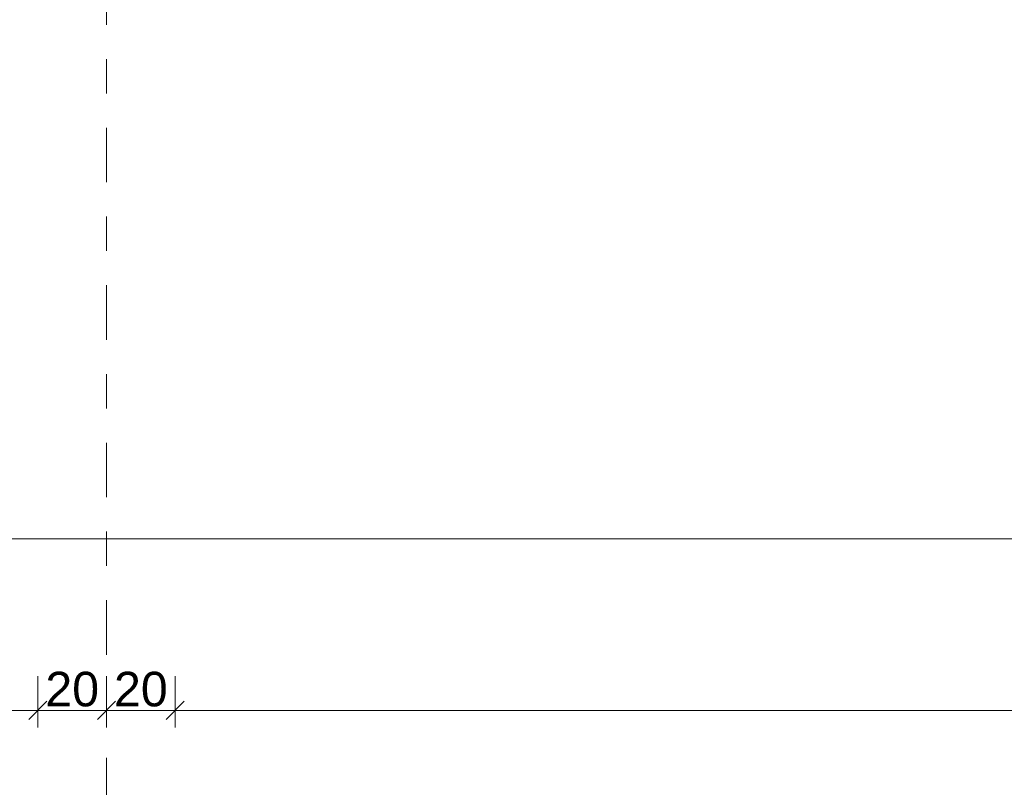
# Model space of a CAD drawing. Header units: metres. Extents: x -180 to 4, y -49 to 6.
# Tile 122 of 183: x -152.87 to -150.01, y -44 to -41.76. Entities that reach past the tile are written whole.
import ezdxf

# ---------------------------------------------------------------- set-up
doc = ezdxf.new("R2010")
doc.units = ezdxf.units.M
doc.header["$LTSCALE"] = 0.05
doc.header["$PDMODE"] = 1
doc.header["$PDSIZE"] = -2
doc.linetypes.add('Linienart-53', pattern=[5.291531, 3.175, -1.058062, 0.352704, -0.705764])
doc.layers.get('0').update_dxf_attribs({"lineweight": 25})
doc.layers.add('70 -71 Achsen- 1 Gebäudeachsen', color=7, linetype='Linienart-53', lineweight=18)
doc.layers.add('Keine', color=7, linetype='Continuous', lineweight=9)
doc.layers.add('70 -76 Bemaßung- 2 Allgemein', color=7, linetype='Continuous', lineweight=5, true_color=0x6666cc)
doc.styles.add('Arial', font='arial.ttf')
doc.dimstyles.new('k+k 1_50', dxfattribs={"dimtxt": 0.100689, "dimasz": 0.05302, "dimexe": 0.05, "dimexo": 0.15, "dimgap": 0.01, "dimtad": 1, "dimdec": 3, "dimtxsty": 'Arial', "dimblk": 'VW_SLASH', "dimblk1": 'VW_SLASH', "dimblk2": 'VW_SLASH', "dimcen": 0, "dimdle": 0.05, "dimadec": 3, "dimazin": 0, "dimtfac": 0.75, "dimtdec": 3, "dimtix": 1, "dimtmove": 0, "dimatfit": 0, "dimldrblk": 'VW_SLASH-1', "dimfxl": 0.125, "dimfxlon": 1, "dimfrac": 2, "dimtolj": 1, "dimarcsym": 0})
doc.dimstyles.new('k+k_klein', dxfattribs={"dimtxt": 0.100689, "dimasz": 0.05302, "dimexe": 0.05, "dimexo": 0.15, "dimgap": 0.005, "dimtad": 1, "dimdec": 3, "dimtxsty": 'Arial', "dimblk": 'VW_SLASH-2', "dimblk1": 'VW_SLASH-2', "dimblk2": 'VW_SLASH-2', "dimcen": 0, "dimdle": 0.025, "dimadec": 3, "dimazin": 0, "dimtfac": 0.75, "dimtdec": 3, "dimtix": 1, "dimtmove": 0, "dimatfit": 0, "dimldrblk": 'VW_FILLEDARROW', "dimfxl": 0.1, "dimfxlon": 1, "dimfrac": 2, "dimtolj": 1, "dimarcsym": 0})

# ---------------------------------------------------------------- blocks, each defined once
blk = doc.blocks.new('VW_SLASH-2')
at = {"color": 0, "linetype": 'ByBlock', "lineweight": -2, "transparency": 16777216}
blk.add_line((0.472, 0), (-1, 0), dxfattribs=at)
at = {"color": 0, "lineweight": 5, "transparency": 16777216, "flags": 128}
blk.add_lwpolyline([(0.5, 0.5), (-0.5, -0.5)], dxfattribs=at)
blk = doc.blocks.new('*D16117')
at = {"layer": '70 -76 Bemaßung- 2 Allgemein', "color": 0, "lineweight": -2}
for p, q in [((-160.221, -45.172), (-160.221, -45.322)), ((-152.621, -45.172), (-152.621, -45.322)), ((-152.674, -45.272), (-160.168, -45.272))]:
    blk.add_line(p, q, dxfattribs=at)
at = {"layer": 'Defpoints', "color": 0}
for p in [(-160.221, -42.294), (-152.621, -42.294), (-160.221, -45.272)]:
    blk.add_point(p, dxfattribs=at)
at = {"layer": '70 -76 Bemaßung- 2 Allgemein', "color": 0, "lineweight": -2, "xscale": 0.05302001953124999, "yscale": 0.05302001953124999, "zscale": 0.05302001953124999, "rotation": 180}
blk.add_blockref('VW_SLASH-2', (-160.221, -45.272), dxfattribs=at)
at = {"layer": '70 -76 Bemaßung- 2 Allgemein', "color": 0, "lineweight": -2, "xscale": 0.05302001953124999, "yscale": 0.05302001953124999, "zscale": 0.05302001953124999}
blk.add_blockref('VW_SLASH-2', (-152.621, -45.272), dxfattribs=at)
at = {"layer": '70 -76 Bemaßung- 2 Allgemein', "color": 0, "insert": (-156.421, -45.2066), "char_height": 0.10069, "attachment_point": 5, "style": 'Arial'}
blk.add_mtext('\\A1;7,60', dxfattribs=at)
blk = doc.blocks.new('VW_FILLEDARROW')
at = {"linetype": 'Continuous', "lineweight": 0, "transparency": 16777216}
blk.add_hatch(color=0, dxfattribs=at).paths.add_polyline_path([(-2.829, 0.758), (0, 0), (-2.829, -0.758)])
at = {"color": 0, "lineweight": 5, "transparency": 16777216, "flags": 128}
blk.add_lwpolyline([(-2.829, 0.758), (0, 0), (-2.829, -0.758)], close=True, dxfattribs=at)
blk = doc.blocks.new('*D16118')
at = {"layer": '70 -76 Bemaßung- 2 Allgemein', "color": 0, "lineweight": -2}
for p, q in [((-152.621, -45.172), (-152.621, -45.322)), ((-145.021, -45.172), (-145.021, -45.322)), ((-145.074, -45.272), (-152.568, -45.272))]:
    blk.add_line(p, q, dxfattribs=at)
at = {"layer": 'Defpoints', "color": 0}
for p in [(-152.621, -42.294), (-145.021, -42.294), (-152.621, -45.272)]:
    blk.add_point(p, dxfattribs=at)
at = {"layer": '70 -76 Bemaßung- 2 Allgemein', "color": 0, "lineweight": -2, "xscale": 0.05302001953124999, "yscale": 0.05302001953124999, "zscale": 0.05302001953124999, "rotation": 180}
blk.add_blockref('VW_SLASH-2', (-152.621, -45.272), dxfattribs=at)
at = {"layer": '70 -76 Bemaßung- 2 Allgemein', "color": 0, "lineweight": -2, "xscale": 0.05302001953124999, "yscale": 0.05302001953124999, "zscale": 0.05302001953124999}
blk.add_blockref('VW_SLASH-2', (-145.021, -45.272), dxfattribs=at)
at = {"layer": '70 -76 Bemaßung- 2 Allgemein', "color": 0, "insert": (-148.821, -45.2066), "char_height": 0.10069, "attachment_point": 5, "style": 'Arial'}
blk.add_mtext('\\A1;7,60', dxfattribs=at)
blk = doc.blocks.new('VW_SLASH')
at = {"color": 0, "linetype": 'ByBlock', "lineweight": -2, "transparency": 16777216}
blk.add_line((0.943, 0), (-1, 0), dxfattribs=at)
at = {"color": 0, "lineweight": 20, "transparency": 16777216, "flags": 128}
blk.add_lwpolyline([(0.5, 0.5), (-0.5, -0.5)], dxfattribs=at)
blk = doc.blocks.new('*D16255')
at = {"layer": '70 -76 Bemaßung- 2 Allgemein', "color": 0, "lineweight": -2}
for p, q in [((-160.096, -43.147), (-160.096, -43.322)), ((-99.546, -43.147), (-99.546, -43.322)), ((-99.599, -43.272), (-160.043, -43.272))]:
    blk.add_line(p, q, dxfattribs=at)
at = {"layer": 'Defpoints', "color": 0}
for p in [(-160.096, -30.997), (-99.546, -30.997), (-160.096, -43.272)]:
    blk.add_point(p, dxfattribs=at)
at = {"layer": '70 -76 Bemaßung- 2 Allgemein', "color": 0, "lineweight": -2, "xscale": 0.05302001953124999, "yscale": 0.05302001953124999, "zscale": 0.05302001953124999, "rotation": 180}
blk.add_blockref('VW_SLASH', (-160.096, -43.272), dxfattribs=at)
at = {"layer": '70 -76 Bemaßung- 2 Allgemein', "color": 0, "lineweight": -2, "xscale": 0.05302001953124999, "yscale": 0.05302001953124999, "zscale": 0.05302001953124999}
blk.add_blockref('VW_SLASH', (-99.546, -43.272), dxfattribs=at)
at = {"layer": '70 -76 Bemaßung- 2 Allgemein', "color": 0, "insert": (-129.821, -43.2016), "char_height": 0.10069, "attachment_point": 5, "style": 'Arial'}
blk.add_mtext('\\A1;60,55', dxfattribs=at)
blk = doc.blocks.new('VW_SLASH-1')
at = {"color": 0, "linetype": 'ByBlock', "lineweight": -2, "transparency": 16777216}
blk.add_line((0.943, 0), (-1, 0), dxfattribs=at)
at = {"color": 0, "lineweight": 5, "transparency": 16777216, "flags": 128}
blk.add_lwpolyline([(0.5, 0.5), (-0.5, -0.5)], dxfattribs=at)
blk = doc.blocks.new('*D16750')
at = {"layer": '70 -76 Bemaßung- 2 Allgemein', "color": 0, "lineweight": -2}
for p, q in [((-152.691, -44.172), (-152.691, -44.322)), ((-152.621, -44.172), (-152.621, -44.322)), ((-152.744, -44.272), (-152.797, -44.272)), ((-152.621, -44.272), (-152.691, -44.272)), ((-152.568, -44.272), (-152.515, -44.272))]:
    blk.add_line(p, q, dxfattribs=at)
at = {"layer": 'Defpoints', "color": 0}
for p in [(-152.691, -40.044), (-152.621, -41.294), (-152.691, -44.272)]:
    blk.add_point(p, dxfattribs=at)
at = {"layer": '70 -76 Bemaßung- 2 Allgemein', "color": 0, "lineweight": -2, "xscale": 0.05302001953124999, "yscale": 0.05302001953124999, "zscale": 0.05302001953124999}
blk.add_blockref('VW_SLASH-2', (-152.691, -44.272), dxfattribs=at)
at = {"layer": '70 -76 Bemaßung- 2 Allgemein', "color": 0, "lineweight": -2, "xscale": 0.05302001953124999, "yscale": 0.05302001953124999, "zscale": 0.05302001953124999, "rotation": 180}
blk.add_blockref('VW_SLASH-2', (-152.621, -44.272), dxfattribs=at)
at = {"layer": '70 -76 Bemaßung- 2 Allgemein', "color": 0, "insert": (-152.735, -44.1811), "char_height": 0.10069, "attachment_point": 5, "style": 'Arial'}
blk.add_mtext('\\A1;7', dxfattribs=at)
blk = doc.blocks.new('*D16751')
at = {"layer": '70 -76 Bemaßung- 2 Allgemein', "color": 0, "lineweight": -2}
for p, q in [((-152.621, -44.172), (-152.621, -44.322)), ((-152.551, -44.172), (-152.551, -44.322)), ((-152.674, -44.272), (-152.727, -44.272)), ((-152.551, -44.272), (-152.621, -44.272)), ((-152.498, -44.272), (-152.445, -44.272))]:
    blk.add_line(p, q, dxfattribs=at)
at = {"layer": 'Defpoints', "color": 0}
for p in [(-152.551, -40.044), (-152.621, -41.294), (-152.621, -44.272)]:
    blk.add_point(p, dxfattribs=at)
at = {"layer": '70 -76 Bemaßung- 2 Allgemein', "color": 0, "lineweight": -2, "xscale": 0.05302001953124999, "yscale": 0.05302001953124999, "zscale": 0.05302001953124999}
blk.add_blockref('VW_SLASH-2', (-152.621, -44.272), dxfattribs=at)
at = {"layer": '70 -76 Bemaßung- 2 Allgemein', "color": 0, "lineweight": -2, "xscale": 0.05302001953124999, "yscale": 0.05302001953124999, "zscale": 0.05302001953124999, "rotation": 180}
blk.add_blockref('VW_SLASH-2', (-152.551, -44.272), dxfattribs=at)
at = {"layer": '70 -76 Bemaßung- 2 Allgemein', "color": 0, "insert": (-152.5053, -44.1811), "char_height": 0.10069, "attachment_point": 5, "style": 'Arial'}
blk.add_mtext('\\A1;7', dxfattribs=at)
blk = doc.blocks.new('*D16895')
at = {"layer": '70 -76 Bemaßung- 2 Allgemein', "color": 0, "lineweight": -2}
for p, q in [((-160.021, -43.672), (-160.021, -43.822)), ((-152.821, -43.672), (-152.821, -43.822)), ((-152.874, -43.772), (-159.968, -43.772))]:
    blk.add_line(p, q, dxfattribs=at)
at = {"layer": 'Defpoints', "color": 0}
for p in [(-160.021, -30.997), (-152.821, -39.047), (-160.021, -43.772)]:
    blk.add_point(p, dxfattribs=at)
at = {"layer": '70 -76 Bemaßung- 2 Allgemein', "color": 0, "lineweight": -2, "xscale": 0.05302001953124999, "yscale": 0.05302001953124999, "zscale": 0.05302001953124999, "rotation": 180}
blk.add_blockref('VW_SLASH-2', (-160.021, -43.772), dxfattribs=at)
at = {"layer": '70 -76 Bemaßung- 2 Allgemein', "color": 0, "lineweight": -2, "xscale": 0.05302001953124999, "yscale": 0.05302001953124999, "zscale": 0.05302001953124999}
blk.add_blockref('VW_SLASH-2', (-152.821, -43.772), dxfattribs=at)
at = {"layer": '70 -76 Bemaßung- 2 Allgemein', "color": 0, "insert": (-156.421, -43.7016), "char_height": 0.10069, "attachment_point": 5, "style": 'Arial'}
blk.add_mtext('\\A1;7,20', dxfattribs=at)
blk = doc.blocks.new('*D16896')
at = {"layer": '70 -76 Bemaßung- 2 Allgemein', "color": 0, "lineweight": -2}
for p, q in [((-152.821, -43.672), (-152.821, -43.822)), ((-152.621, -43.672), (-152.621, -43.822)), ((-152.674, -43.772), (-152.768, -43.772))]:
    blk.add_line(p, q, dxfattribs=at)
at = {"layer": 'Defpoints', "color": 0}
for p in [(-152.821, -39.047), (-152.621, -40.794), (-152.821, -43.772)]:
    blk.add_point(p, dxfattribs=at)
at = {"layer": '70 -76 Bemaßung- 2 Allgemein', "color": 0, "lineweight": -2, "xscale": 0.05302001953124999, "yscale": 0.05302001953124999, "zscale": 0.05302001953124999, "rotation": 180}
blk.add_blockref('VW_SLASH-2', (-152.821, -43.772), dxfattribs=at)
at = {"layer": '70 -76 Bemaßung- 2 Allgemein', "color": 0, "lineweight": -2, "xscale": 0.05302001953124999, "yscale": 0.05302001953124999, "zscale": 0.05302001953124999}
blk.add_blockref('VW_SLASH-2', (-152.621, -43.772), dxfattribs=at)
at = {"layer": '70 -76 Bemaßung- 2 Allgemein', "color": 0, "insert": (-152.721, -43.7106), "char_height": 0.10069, "attachment_point": 5, "style": 'Arial'}
blk.add_mtext('\\A1;20', dxfattribs=at)
blk = doc.blocks.new('*D16897')
at = {"layer": '70 -76 Bemaßung- 2 Allgemein', "color": 0, "lineweight": -2}
for p, q in [((-152.621, -43.672), (-152.621, -43.822)), ((-152.421, -43.672), (-152.421, -43.822)), ((-152.474, -43.772), (-152.568, -43.772))]:
    blk.add_line(p, q, dxfattribs=at)
at = {"layer": 'Defpoints', "color": 0}
for p in [(-152.421, -39.047), (-152.621, -40.794), (-152.621, -43.772)]:
    blk.add_point(p, dxfattribs=at)
at = {"layer": '70 -76 Bemaßung- 2 Allgemein', "color": 0, "lineweight": -2, "xscale": 0.05302001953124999, "yscale": 0.05302001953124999, "zscale": 0.05302001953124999, "rotation": 180}
blk.add_blockref('VW_SLASH-2', (-152.621, -43.772), dxfattribs=at)
at = {"layer": '70 -76 Bemaßung- 2 Allgemein', "color": 0, "lineweight": -2, "xscale": 0.05302001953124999, "yscale": 0.05302001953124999, "zscale": 0.05302001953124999}
blk.add_blockref('VW_SLASH-2', (-152.421, -43.772), dxfattribs=at)
at = {"layer": '70 -76 Bemaßung- 2 Allgemein', "color": 0, "insert": (-152.521, -43.7106), "char_height": 0.10069, "attachment_point": 5, "style": 'Arial'}
blk.add_mtext('\\A1;20', dxfattribs=at)
blk = doc.blocks.new('*D16898')
at = {"layer": '70 -76 Bemaßung- 2 Allgemein', "color": 0, "lineweight": -2}
for p, q in [((-152.421, -43.672), (-152.421, -43.822)), ((-145.221, -43.672), (-145.221, -43.822)), ((-145.274, -43.772), (-152.368, -43.772))]:
    blk.add_line(p, q, dxfattribs=at)
at = {"layer": 'Defpoints', "color": 0}
for p in [(-152.421, -39.047), (-145.221, -39.047), (-152.421, -43.772)]:
    blk.add_point(p, dxfattribs=at)
at = {"layer": '70 -76 Bemaßung- 2 Allgemein', "color": 0, "lineweight": -2, "xscale": 0.05302001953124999, "yscale": 0.05302001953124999, "zscale": 0.05302001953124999, "rotation": 180}
blk.add_blockref('VW_SLASH-2', (-152.421, -43.772), dxfattribs=at)
at = {"layer": '70 -76 Bemaßung- 2 Allgemein', "color": 0, "lineweight": -2, "xscale": 0.05302001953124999, "yscale": 0.05302001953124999, "zscale": 0.05302001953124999}
blk.add_blockref('VW_SLASH-2', (-145.221, -43.772), dxfattribs=at)
at = {"layer": '70 -76 Bemaßung- 2 Allgemein', "color": 0, "insert": (-148.821, -43.7016), "char_height": 0.10069, "attachment_point": 5, "style": 'Arial'}
blk.add_mtext('\\A1;7,20', dxfattribs=at)
blk = doc.blocks.new('_Achsen (3D)')
at = {"layer": '70 -71 Achsen- 1 Gebäudeachsen', "transparency": 33554687}
blk.add_line((-152.621, 3.8), (-152.621, -46.172), dxfattribs=at)
blk = doc.blocks.new('Gruppe-15232')
at = {"layer": '70 -76 Bemaßung- 2 Allgemein'}
for p1, p2, picture, middle in [((-152.62099996, -42.29404198), (-160.22099996, -42.29404198), '*D16117', (-156.42099996, -45.20657844)), ((-145.02099996, -42.29404198), (-152.62099996, -42.29404198), '*D16118', (-148.82099996, -45.20657844))]:
    dim = blk.add_aligned_dim(p1=p1, p2=p2, distance=2.978, text='7,60', dimstyle='k+k_klein', override={"dimtxt": 0.100689, "dimgap": 0.005, "dimdec": 8, "dimpost": '<>', "dimtxsty": 'Arial', "dimtmove": 2}, dxfattribs=at)
    dim.commit()
    dim.dimension.update_dxf_attribs({"geometry": picture, "text_midpoint": middle})
blk = doc.blocks.new('Gruppe-15237')
at = {"layer": '70 -76 Bemaßung- 2 Allgemein'}
dim = blk.add_aligned_dim(p1=(-99.546, -30.997), p2=(-160.096, -30.997), distance=12.275, text='60,55', dimstyle='k+k 1_50', override={"dimtxt": 0.100689, "dimgap": 0.01, "dimpost": '<>', "dimtxsty": 'Arial', "dimtmove": 2}, dxfattribs=at)
dim.commit()
dim.dimension.update_dxf_attribs({"geometry": '*D16255', "text_midpoint": (-129.821, -43.2016)})
blk = doc.blocks.new('Gruppe-15268')
at = {"layer": '70 -76 Bemaßung- 2 Allgemein'}
for base, p1, p2, picture, middle in [((-152.691, -44.272), (-152.621, -41.294), (-152.691, -40.044), '*D16750', (-152.735, -44.1811)), ((-152.621, -44.272), (-152.551, -40.044), (-152.621, -41.294), '*D16751', (-152.5053, -44.1811))]:
    dim = blk.add_linear_dim(base=base, p1=p1, p2=p2, text='7', dimstyle='k+k_klein', override={"dimtxt": 0.100689, "dimgap": 0.01, "dimpost": '<>', "dimtxsty": 'Arial', "dimtix": 0, "dimtmove": 2}, dxfattribs=at)
    dim.commit()
    dim.dimension.update_dxf_attribs({"geometry": picture, "text_midpoint": middle, "dimtype": 160})
blk = doc.blocks.new('Gruppe-15269')
at = {"layer": '70 -76 Bemaßung- 2 Allgemein'}
for base, p1, p2, text, picture, middle in [((-160.02099996, -43.77204198), (-152.82099996, -39.04704198), (-160.02099996, -30.99704198), '7,20', '*D16895', (-156.42099996, -43.70157844)), ((-152.82099996, -43.77204198), (-152.62099996, -40.79404198), (-152.82099996, -39.04704198), '20', '*D16896', (-152.72099996, -43.71064042)), ((-152.62099996, -43.77204198), (-152.42099996, -39.04704198), (-152.62099996, -40.79404198), '20', '*D16897', (-152.52099996, -43.71064042))]:
    dim = blk.add_linear_dim(base=base, p1=p1, p2=p2, text=text, dimstyle='k+k_klein', override={"dimtxt": 0.100689, "dimgap": 0.01, "dimdec": 8, "dimpost": '<>', "dimtxsty": 'Arial', "dimtmove": 2}, dxfattribs=at)
    dim.commit()
    dim.dimension.update_dxf_attribs({"geometry": picture, "text_midpoint": middle})
dim = blk.add_aligned_dim(p1=(-145.22099996, -39.04704198), p2=(-152.42099996, -39.04704198), distance=4.725, text='7,20', dimstyle='k+k_klein', override={"dimtxt": 0.100689, "dimgap": 0.01, "dimdec": 8, "dimpost": '<>', "dimtxsty": 'Arial', "dimtmove": 2}, dxfattribs=at)
dim.commit()
dim.dimension.update_dxf_attribs({"geometry": '*D16898', "text_midpoint": (-148.82099996, -43.70157844)})
blk = doc.blocks.new('_OG1_2D Bemaßung_ Beschriftung (2D)')
at = {"layer": '70 -76 Bemaßung- 2 Allgemein'}
for name in ['Gruppe-15237', 'Gruppe-15269', 'Gruppe-15268', 'Gruppe-15232']:
    blk.add_blockref(name, (0, 0), dxfattribs=at)

msp = doc.modelspace()

# ---------------------------------------------------------------- block references
at = {"layer": 'Keine', "color": 1}
msp.add_blockref('_OG1_2D Bemaßung_ Beschriftung (2D)', (0, 0), dxfattribs=at)

# ---------------------------------------------------------------- next in the draw order: block references
msp.add_blockref('_Achsen (3D)', (0, 0), dxfattribs=at)

doc.saveas('drawing.dxf')
